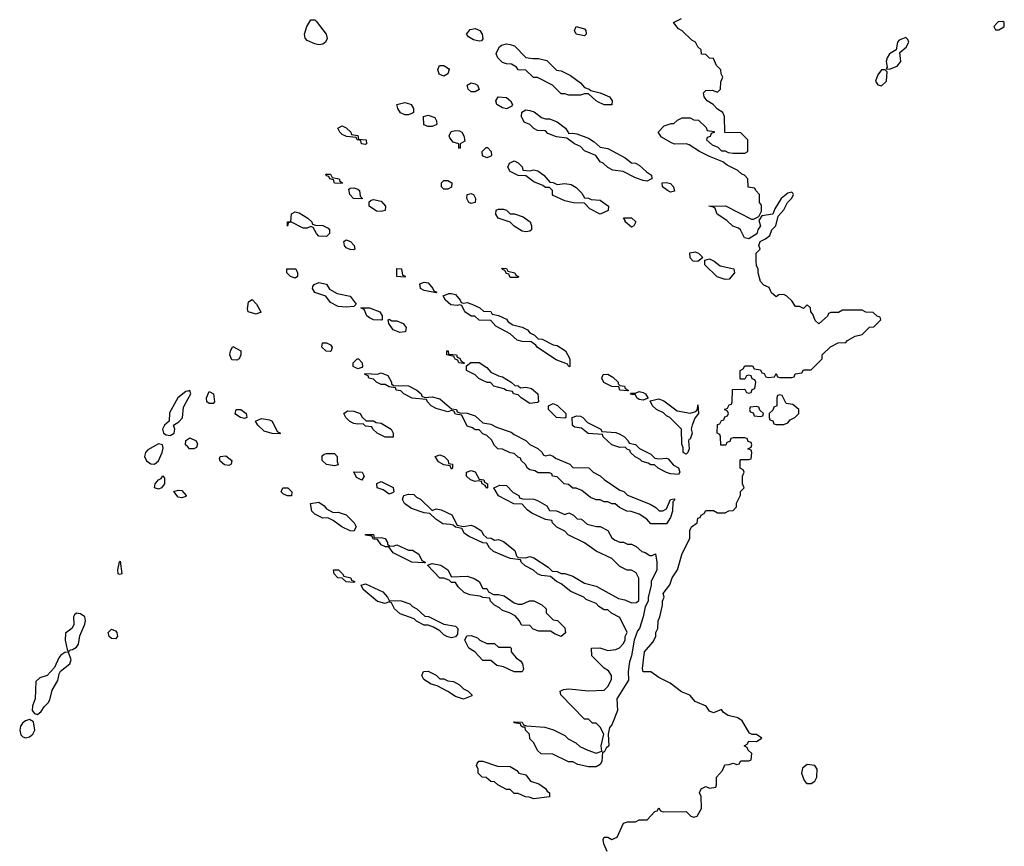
# Model space of a CAD drawing. Header units: inches. Extents: x 2792272 to 2951639, y 860504 to 1033803.
# Tile 118 of 209: x 2839140 to 2844178, y 995036 to 999265. Entities that reach past the tile are written whole.
import ezdxf

# ---------------------------------------------------------------- set-up
doc = ezdxf.new("R2010")
doc.units = ezdxf.units.IN
doc.header["$MEASUREMENT"] = 0
doc.layers.add('C8939', color=7, linetype='Continuous')
doc.layers.add('C8949', color=7, linetype='Continuous')

msp = doc.modelspace()

# ---------------------------------------------------------------- linework, layer by layer
at = {"layer": 'C8939', "color": 4}
for points, elevation in [([(2840000, 997365), (2839990, 997362), (2839949.3, 997330.7), (2839906.8, 997253.2), (2839903.7, 997210), (2839880.4, 997190), (2839870.3, 997170), (2839875.5, 997150), (2839890, 997141.1), (2839910, 997137.7), (2839930, 997148.8), (2839934, 997170), (2839927, 997190), (2839953.2, 997206.8), (2839971.9, 997228.1), (2839977.6, 997282.4), (2840000, 997322.7)], 12), ([(2840000, 997078.8), (2839988.7, 997090), (2839990, 997111.3), (2840000, 997118)], 8)]:
    msp.add_lwpolyline(points, dxfattribs=dict(at, elevation=elevation))
for points, elevation in [([(2839850, 997095.1), (2839796, 997064), (2839783.1, 997050), (2839778.5, 997030), (2839788.5, 997008.5), (2839810, 996992.9), (2839830, 996991.6), (2839850, 997008.5), (2839868.7, 997050), (2839873.2, 997073.2), (2839869.6, 997089.6)], 12), ([(2839850, 996862.7), (2839830, 996869.2), (2839833.2, 996890), (2839850, 996910.6), (2839863.2, 996916.8), (2839871.6, 996931.6), (2839879.8, 996919.8), (2839881, 996890), (2839864.7, 996870)], 8), ([(2839970, 996818), (2839950, 996822), (2839928.9, 996851.1), (2839950, 996858), (2839970, 996856), (2839990.8, 996830.8), (2839990, 996826)], 8), ([(2839650, 996426), (2839644, 996430), (2839641.2, 996450), (2839650, 996492), (2839654, 996494), (2839662, 996430)], 8), ([(2839430, 996229), (2839420.5, 996219.5), (2839414.8, 996210), (2839417.3, 996170), (2839408.2, 996151.8), (2839373.8, 996126.2), (2839371.5, 996090), (2839382.5, 996042.5), (2839390, 996031.3), (2839399.3, 996040.7), (2839410, 996042.6), (2839430, 996054), (2839441, 996070), (2839446.9, 996113.1), (2839472.5, 996172.5), (2839476, 996190), (2839472.7, 996210), (2839450, 996226)], 12), ([(2839630, 996097.2), (2839610, 996099.3), (2839597.2, 996110), (2839593.2, 996130), (2839610, 996146.8), (2839630, 996138.8), (2839636.3, 996130), (2839640.7, 996110)], 8), ([(2839390, 996029.3), (2839370, 996028), (2839350, 996014.5), (2839339.2, 996000.8), (2839317.1, 995950), (2839279.5, 995910), (2839242.7, 995897.3), (2839221.7, 995878.3), (2839218.2, 995790), (2839205.1, 995754.9), (2839204.2, 995730), (2839214.7, 995714.7), (2839230, 995710.3), (2839250, 995725.2), (2839264.5, 995750), (2839286, 995770), (2839293.9, 995786.1), (2839305.9, 995834.1), (2839335.1, 995884.9), (2839341.2, 995918.8), (2839348.3, 995931.7), (2839396.8, 995970), (2839403.1, 995990)], 12), ([(2839190, 995685.1), (2839170, 995677.7), (2839154.8, 995665.2), (2839143.2, 995650), (2839139.6, 995630), (2839146.1, 995606.1), (2839155.3, 995595.3), (2839170, 995591.7), (2839190, 995596.1), (2839206.9, 995610), (2839216.5, 995630), (2839210, 995673.2)], 12)]:
    msp.add_lwpolyline(points, close=True, dxfattribs=dict(at, elevation=elevation))
at = {"layer": 'C8949', "color": 4, "elevation": 8}
for points in [[(2840670, 999136.3), (2840650, 999141.1), (2840610, 999157.6), (2840599.7, 999170), (2840597.7, 999190), (2840609.8, 999230.2), (2840630, 999264.4), (2840650, 999264.4), (2840657.4, 999257.4), (2840707.7, 999190), (2840712.3, 999167.7), (2840704.9, 999150), (2840690, 999139.6)], [(2841490, 999154), (2841461.2, 999161.2), (2841436.4, 999176.4), (2841426, 999190), (2841445.2, 999214.8), (2841470, 999219.1), (2841494.8, 999210), (2841506, 999190), (2841510, 999166), (2841503.6, 999156.4)], [(2842030, 999182), (2841988, 999190), (2841978, 999210), (2841988, 999230), (2842030, 999218), (2842036, 999210), (2842038, 999190)], [(2844170, 999255.3), (2844147.1, 999252.9), (2844124.7, 999230), (2844132.7, 999212.7), (2844150, 999212), (2844170, 999224.7), (2844178, 999230), (2844178, 999250)], [(2843673.6, 999173.6), (2843639.8, 999160.2), (2843630.8, 999150), (2843624.7, 999110), (2843591, 999090), (2843579.1, 999070), (2843574, 999050), (2843578, 999022), (2843574, 999014), (2843590, 999011.3), (2843630, 999026), (2843649.2, 999050), (2843644, 999096), (2843676, 999124), (2843689, 999150), (2843684, 999164)], [(2841765.4, 999065.4), (2841793.6, 999066.4), (2841836.3, 999056.3), (2841886.4, 999006.4), (2841910, 999002.8), (2841958.8, 998978.8), (2842010, 998941), (2842030, 998918), (2842054, 998910), (2842062, 998902), (2842110, 998890.8), (2842158, 998870), (2842172, 998850), (2842170, 998828.7), (2842130, 998829), (2842102, 998842), (2842089, 998849), (2842050, 998886), (2842030, 998886), (2842010, 998878), (2841950, 998878), (2841930, 998886), (2841910, 998886), (2841866, 998930), (2841790, 998968), (2841768.4, 998968.4), (2841730, 999006), (2841690, 999008), (2841682, 999022), (2841656.4, 999036.4), (2841630, 999038), (2841610, 999046), (2841586, 999070), (2841578, 999090), (2841580.4, 999099.6), (2841594.6, 999125.4), (2841605.6, 999134.4), (2841630, 999140.7), (2841650, 999137.3), (2841671.3, 999130), (2841730, 999072)], [(2841310, 998975.3), (2841285.6, 998985.6), (2841279, 999010), (2841288, 999030), (2841310.6, 999030.6), (2841334.4, 999014.4), (2841338, 999010), (2841330, 998988)], [(2843550, 999008.7), (2843530, 998982), (2843518.8, 998950), (2843530, 998931.3), (2843550, 998926), (2843575.3, 998950), (2843578, 998998), (2843568, 999008)], [(2841450, 998895.3), (2841435.3, 998910), (2841428.7, 998930), (2841450, 998941), (2841470, 998936), (2841482, 998930), (2841490, 998908), (2841470, 998895.3)], [(2841630, 998809), (2841610, 998814), (2841582, 998830), (2841575.3, 998850), (2841588, 998870), (2841630, 998866), (2841651.3, 998850), (2841662, 998830), (2841658, 998822)], [(2841110, 998778), (2841088.7, 998788.7), (2841075.3, 998810), (2841068.7, 998831.3), (2841110, 998841), (2841134.4, 998834.4), (2841142, 998830), (2841154, 998810), (2841154, 998790), (2841150, 998786), (2841130, 998778)], [(2841830, 998758), (2841850, 998758), (2841890, 998742.8), (2841932, 998710), (2841950, 998682), (2841970, 998684.7), (2841990, 998681), (2842050, 998658), (2842079.8, 998639.8), (2842110, 998612), (2842150, 998606), (2842238.5, 998558.5), (2842270, 998532), (2842290, 998531.3), (2842310, 998521), (2842346.8, 998486.8), (2842372, 998470), (2842374, 998450), (2842370, 998448), (2842350, 998438), (2842330, 998442), (2842290, 998455.3), (2842227.3, 998487.3), (2842175.3, 998495.3), (2842148.4, 998508.4), (2842126, 998530), (2842110, 998538), (2842088, 998570), (2842030, 998594), (2842010, 998615.3), (2841978, 998630), (2841939, 998659), (2841886, 998666), (2841842.7, 998682.7), (2841830, 998695.3), (2841790, 998698), (2841770, 998708), (2841750, 998728), (2841721.2, 998741.2), (2841708, 998770), (2841708.4, 998791.6), (2841730, 998802.8), (2841750, 998800.7), (2841773, 998793), (2841810, 998764.7)], [(2841230, 998718), (2841207.3, 998727.3), (2841206, 998770), (2841230, 998776), (2841263.6, 998763.6), (2841272.7, 998747.3), (2841274, 998730), (2841270, 998726), (2841250, 998718)], [(2840910, 998626), (2840888.9, 998628.9), (2840886, 998646), (2840866, 998650), (2840862, 998662), (2840812.7, 998667.3), (2840790, 998678), (2840778, 998690), (2840768, 998710), (2840790, 998722), (2840810, 998712), (2840834, 998690), (2840838, 998678), (2840870, 998672), (2840874, 998654), (2840912, 998650), (2840914, 998630)], [(2841390, 998606), (2841386, 998610), (2841386, 998630), (2841358, 998638), (2841340.4, 998660.4), (2841338, 998670), (2841348, 998692), (2841370, 998698), (2841390, 998696), (2841402, 998690), (2841412, 998670), (2841416.9, 998643.1), (2841394, 998630), (2841394, 998610)], [(2841530, 998558), (2841508.4, 998568.4), (2841506, 998590), (2841526, 998610), (2841534, 998610), (2841552, 998590), (2841554, 998570), (2841550, 998566)], [(2841750, 998491.3), (2841770, 998496), (2841790.7, 998490.7), (2841822, 998470), (2841852.7, 998432.7), (2841870, 998432), (2841890, 998422), (2841930, 998426), (2841962, 998422), (2841986.4, 998406.4), (2842016.9, 998376.9), (2842030, 998354), (2842050, 998352), (2842064.7, 998344.7), (2842110, 998341), (2842152, 998310), (2842151.1, 998288.9), (2842110, 998269), (2842056.4, 998296.4), (2842030, 998326), (2841972.7, 998327.3), (2841930, 998338), (2841870, 998366), (2841866, 998370), (2841866, 998390), (2841850, 998406), (2841830, 998406), (2841816.4, 998416.4), (2841770, 998435.3), (2841730, 998466), (2841690, 998468), (2841650, 998488), (2841638, 998510), (2841646, 998530), (2841670, 998542), (2841690, 998532), (2841711.1, 998511.1), (2841714, 998494)], [(2840790, 998426), (2840750, 998428), (2840746, 998446), (2840726, 998450), (2840722, 998462), (2840710, 998466), (2840706, 998474), (2840730, 998474), (2840738, 998458), (2840774, 998450), (2840778, 998438), (2840792, 998430)], [(2840890, 998348), (2840848, 998350), (2840828.7, 998370), (2840823.1, 998396.9), (2840830, 998402), (2840850, 998404.7), (2840870, 998398), (2840878, 998390), (2840882, 998362), (2840894, 998350)], [(2841310, 998398), (2841298, 998410), (2841298, 998430), (2841310, 998442), (2841330, 998442), (2841351.3, 998430), (2841350, 998408), (2841330, 998398)], [(2842470, 998382.7), (2842455.3, 998390), (2842428.7, 998410), (2842428, 998430), (2842448.9, 998431.1), (2842470, 998426), (2842486, 998410), (2842490, 998388)], [(2841450, 998324), (2841438, 998330), (2841428, 998350), (2841428.9, 998371.1), (2841450, 998376), (2841462, 998370), (2841472, 998350), (2841470, 998328.7)], [(2840990, 998284), (2840965.6, 998285.6), (2840928, 998310), (2840927.3, 998332.7), (2840938, 998342), (2840950, 998344.7), (2840990, 998336), (2841011.3, 998310), (2841010, 998288.7)], [(2840710, 998155.3), (2840670, 998158), (2840658, 998170), (2840642, 998202), (2840630, 998206), (2840610, 998198), (2840590, 998198), (2840530, 998228), (2840514, 998226), (2840510, 998208), (2840509.2, 998230), (2840527.3, 998232.7), (2840530, 998270.7), (2840550, 998281), (2840570, 998276), (2840614, 998250), (2840634, 998230), (2840638, 998218), (2840652.7, 998212.7), (2840690, 998212), (2840718.8, 998198.8), (2840724.7, 998190), (2840724.7, 998170)], [(2841730, 998179), (2841710, 998182), (2841669.1, 998209.1), (2841650, 998228), (2841588, 998250), (2841575.3, 998270), (2841578, 998290), (2841590, 998296), (2841615.3, 998295.3), (2841630.9, 998290.9), (2841650, 998272), (2841671.1, 998271.1), (2841715.3, 998255.3), (2841751, 998230), (2841758, 998210), (2841758, 998190), (2841750, 998182)], [(2842270, 998204), (2842238, 998230), (2842238, 998238), (2842228.7, 998251.3), (2842270, 998251.3), (2842292, 998230), (2842282, 998210)], [(2840850, 998088), (2840830, 998088.7), (2840810, 998098), (2840802, 998110), (2840798, 998130), (2840810, 998138), (2840832, 998130), (2840852, 998110), (2840854, 998090)], [(2842610, 998028), (2842586, 998030), (2842570, 998046), (2842568, 998072), (2842596.9, 998076.9), (2842614, 998070), (2842632, 998052), (2842634, 998046)], [(2842750, 997935.3), (2842708.9, 997948.9), (2842646, 998010), (2842646, 998034), (2842670, 998042), (2842694, 998030), (2842724.7, 998004.7), (2842794, 997990), (2842798, 997970), (2842770, 997938)], [(2840550, 997942), (2840526, 997950), (2840506, 997970), (2840506, 997990), (2840552, 997990), (2840562, 997970), (2840562, 997950)], [(2841110, 997948), (2841068.7, 997950), (2841068.9, 997991.1), (2841094, 997990), (2841098, 997958), (2841110, 997954), (2841114, 997950)], [(2841650, 997946), (2841642, 997962), (2841630, 997966), (2841622, 997982), (2841610, 997986), (2841607.3, 997992.7), (2841630, 997992), (2841638, 997978), (2841674, 997970), (2841678, 997958), (2841692, 997950), (2841690, 997946)], [(2840810, 997794), (2840770, 997798), (2840730, 997818), (2840706, 997850), (2840649.1, 997869.1), (2840638, 997890), (2840640.4, 997899.6), (2840646, 997910), (2840670, 997921), (2840710, 997911.3), (2840725.4, 997885.4), (2840763.6, 997863.6), (2840831.3, 997850), (2840862, 997810), (2840850, 997798)], [(2841270, 997868), (2841210, 997879), (2841190, 997889), (2841187.3, 997912.7), (2841210, 997922), (2841230, 997918), (2841254, 997890), (2841258, 997878), (2841274, 997870)], [(2841410, 997814), (2841430, 997818), (2841454, 997810), (2841494, 997790), (2841512.7, 997772.7), (2841550, 997772), (2841558, 997758), (2841590, 997752), (2841630, 997732), (2841639.6, 997719.6), (2841663.6, 997703.6), (2841710, 997691.3), (2841737.3, 997677.3), (2841750, 997662), (2841774, 997650), (2841792, 997632), (2841814, 997630), (2841870, 997602), (2841890, 997598), (2841932, 997570), (2841954, 997530), (2841954, 997490), (2841950, 997488), (2841942, 997502), (2841884.7, 997524.7), (2841790, 997588), (2841780.4, 997600.4), (2841756.4, 997616.4), (2841710, 997619), (2841685.2, 997625.2), (2841650, 997658), (2841576.4, 997696.4), (2841550, 997726), (2841490, 997728), (2841468, 997748), (2841450, 997748.7), (2841418, 997770), (2841402, 997802), (2841390, 997806), (2841378, 997802), (2841345.6, 997805.6), (2841318, 997830), (2841307.3, 997852.7), (2841336.4, 997863.6), (2841350, 997864.7), (2841370, 997858), (2841394, 997830), (2841398, 997818)], [(2840350, 997758), (2840308, 997770), (2840304.7, 997784.7), (2840310, 997822), (2840330, 997834), (2840352, 997810), (2840374, 997770), (2840374, 997766), (2840370, 997766)], [(2840990, 997728), (2840950, 997729.2), (2840930, 997739), (2840915.3, 997750), (2840902, 997782), (2840886, 997790), (2840930, 997791), (2840982, 997770), (2840994, 997750), (2840994, 997730)], [(2841043.6, 997723.6), (2841070, 997724.7), (2841102, 997710), (2841118, 997690), (2841114, 997670), (2841110, 997668), (2841084.7, 997664.7), (2841050, 997678), (2841028, 997710), (2841026, 997730), (2841030, 997732)], [(2840730, 997568), (2840708.4, 997568.4), (2840686, 997590), (2840689, 997611), (2840710, 997611), (2840730, 997602), (2840738, 997590), (2840734, 997570)], [(2840250, 997522), (2840225.2, 997525.2), (2840215.3, 997550), (2840219, 997570), (2840230, 997592), (2840272, 997570), (2840272, 997550), (2840262, 997530)], [(2841410, 997506), (2841386, 997510), (2841382, 997522), (2841368, 997528), (2841362, 997542), (2841326, 997550), (2841326, 997570), (2841332, 997570), (2841334, 997554), (2841374, 997550), (2841378, 997538), (2841392.7, 997532.7), (2841398, 997518), (2841414, 997510), (2841414, 997506)], [(2840870, 997478), (2840846, 997490), (2840846, 997510), (2840866, 997530), (2840874, 997530), (2840892, 997510), (2840894, 997490), (2840890, 997486)], [(2841702, 997382), (2841730, 997384.7), (2841758, 997378), (2841791.3, 997350), (2841794, 997310), (2841790, 997306), (2841750, 997302), (2841706, 997330), (2841690, 997346), (2841666, 997350), (2841662, 997362), (2841630, 997368), (2841616.4, 997376.4), (2841566, 997390), (2841548, 997408), (2841532, 997408), (2841510, 997418), (2841489.1, 997429.1), (2841470, 997448), (2841426, 997470), (2841426, 997494), (2841448.4, 997511.6), (2841490, 997511), (2841530, 997484.7), (2841550, 997462), (2841590, 997442), (2841610, 997438), (2841654, 997410), (2841672.7, 997392.7), (2841690, 997392)], [(2841212.7, 997332.7), (2841250, 997336), (2841290, 997324.7), (2841350, 997274), (2841374, 997270), (2841378, 997258), (2841392.7, 997252.7), (2841430, 997252), (2841470, 997238), (2841510, 997202), (2841550, 997196), (2841579.8, 997179.8), (2841655.3, 997155.3), (2841670, 997142), (2841730, 997112), (2841750, 997092), (2841790.9, 997070.9), (2841814, 997050), (2841818, 997038), (2841830, 997034), (2841850, 997038), (2841870, 997032), (2841881, 997021), (2841954, 996990), (2841970, 996974), (2842051.6, 996971.6), (2842074, 996950), (2842110, 996932), (2842130, 996912), (2842210, 996858), (2842230.9, 996850.9), (2842250, 996832), (2842365.4, 996785.4), (2842394, 996770), (2842412.7, 996752.7), (2842430, 996752), (2842450, 996762), (2842469.1, 996810.9), (2842490, 996814), (2842490, 996806), (2842482, 996798), (2842480.7, 996750), (2842470, 996718), (2842450, 996686), (2842370, 996686), (2842348, 996710), (2842310, 996735.3), (2842268.4, 996748.4), (2842246, 996750), (2842208.4, 996768.4), (2842187.3, 996787.3), (2842170, 996788), (2842150, 996798), (2842130, 996798), (2842110, 996808), (2842090, 996808), (2842060.4, 996820.4), (2842016.4, 996856.4), (2841987.3, 996867.3), (2841970, 996868), (2841947.3, 996887.3), (2841926, 996890), (2841890, 996926), (2841866, 996930), (2841862, 996942), (2841850, 996946), (2841792.7, 996947.3), (2841776.4, 996956.4), (2841750, 996962), (2841738, 996970), (2841728.4, 996988.4), (2841706, 997010), (2841702, 997022), (2841690, 997026), (2841670, 997046), (2841650, 997048), (2841610, 997068), (2841586, 997070), (2841570, 997086), (2841554.6, 997114.6), (2841530, 997138), (2841510, 997146), (2841490, 997166), (2841470, 997166), (2841456.4, 997176.4), (2841430, 997186), (2841402, 997242), (2841370, 997246), (2841362, 997262), (2841350, 997266), (2841330, 997258), (2841270, 997275.3), (2841246, 997290), (2841226, 997310), (2841222, 997322), (2841148.4, 997328.4), (2841106, 997350), (2841090, 997366), (2841066, 997370), (2841062, 997382), (2841030, 997386), (2841010, 997398), (2840990, 997398), (2840966, 997410), (2840950, 997426), (2840926, 997430), (2840922, 997442), (2840906, 997450), (2840910, 997454), (2840970, 997452), (2840990, 997458), (2841023.6, 997443.6), (2841042, 997410), (2841042, 997402), (2841052.7, 997392.7), (2841130, 997391.3), (2841172, 997370), (2841194, 997350), (2841198, 997338)], [(2842250, 997366), (2842210, 997368.7), (2842206, 997386), (2842170, 997388.7), (2842129.1, 997409.1), (2842118, 997430), (2842126, 997450), (2842150, 997451.3), (2842175.3, 997435.3), (2842202, 997410), (2842202, 997402), (2842210, 997394), (2842234, 997390), (2842238, 997378), (2842254, 997370), (2842254, 997366)], [(2840110, 997302), (2840098, 997310), (2840095.3, 997330), (2840110, 997362), (2840131, 997351), (2840136, 997310), (2840130, 997302)], [(2842330, 997318), (2842310, 997322), (2842298, 997330), (2842290, 997346), (2842270, 997348), (2842266, 997354), (2842290, 997354), (2842310, 997362), (2842330, 997358), (2842342, 997350), (2842354, 997330), (2842354, 997326), (2842350, 997326)], [(2843030, 997346), (2843018, 997342), (2843014, 997330), (2843014, 997290), (2842998, 997282), (2842992.7, 997267.3), (2842974, 997250), (2842974, 997230), (2842978, 997218), (2842992.7, 997212.7), (2842998, 997198), (2843010, 997194), (2843050, 997194), (2843070, 997202), (2843082, 997218), (2843106, 997230), (2843126, 997250), (2843126, 997270), (2843096.4, 997296.4), (2843062, 997302), (2843042, 997342)], [(2841930, 997226), (2841886, 997230), (2841846, 997270), (2841846, 997290), (2841870, 997302), (2841890.9, 997290.9), (2841934, 997250), (2841934, 997230)], [(2842570, 997251.3), (2842599, 997261), (2842608, 997270), (2842610, 997294), (2842614, 997250), (2842594.4, 997225.6), (2842580.7, 997190), (2842576, 997170), (2842581, 997150), (2842570, 997118), (2842563.6, 997116.4), (2842562, 997110), (2842566, 997070), (2842558.8, 997050), (2842550, 997041.2), (2842535.3, 997050), (2842534, 997074), (2842527.3, 997092.7), (2842526, 997170), (2842466, 997230), (2842450, 997238), (2842434, 997254), (2842398, 997270), (2842378, 997290), (2842366, 997314), (2842410, 997324.7), (2842435.3, 997315.3), (2842503.6, 997263.6)], [(2840290, 997224), (2840270, 997229), (2840245.6, 997245.6), (2840242, 997250), (2840248, 997270), (2840270.6, 997270.6), (2840298, 997250), (2840302, 997230)], [(2841050, 997128.7), (2841009.2, 997129.2), (2840969.1, 997149.1), (2840946, 997170), (2840942, 997182), (2840910, 997186), (2840898, 997198), (2840870, 997195.3), (2840850, 997199), (2840829.3, 997209.3), (2840808, 997230), (2840798, 997250), (2840816.4, 997263.6), (2840850, 997262.8), (2840882, 997250), (2840891.6, 997231.6), (2840912.7, 997212.7), (2840950, 997212), (2840963.6, 997203.6), (2840990, 997201), (2841041, 997170), (2841051.3, 997150)], [(2842910, 997286), (2842878, 997282), (2842874, 997270), (2842878, 997258), (2842892.7, 997252.7), (2842898, 997238), (2842930, 997234), (2842942, 997238), (2842946, 997250), (2842927.3, 997267.3), (2842922, 997282)], [(2840470, 997146), (2840432, 997148), (2840390, 997159), (2840358, 997190), (2840346, 997210), (2840376.4, 997223.6), (2840418, 997218), (2840431.3, 997210), (2840458, 997158), (2840474, 997150)], [(2842410, 997018), (2842450, 997022), (2842458, 997018), (2842485.4, 996985.4), (2842511.3, 996971.3), (2842518, 996950), (2842510, 996938), (2842470, 996942), (2842450, 996948.7), (2842406, 996970), (2842387.3, 996987.3), (2842370, 996988), (2842356.4, 996996.4), (2842324.7, 997004.7), (2842315.3, 997015.3), (2842288.9, 997028.9), (2842266, 997050), (2842262, 997062), (2842250, 997066), (2842238, 997078), (2842210, 997075.3), (2842169, 997089), (2842126, 997130), (2842122, 997142), (2842048.4, 997148.4), (2842015.3, 997175.3), (2841980.4, 997180.4), (2841968.4, 997188.4), (2841966, 997230), (2841990, 997238), (2842010, 997236), (2842022, 997230), (2842044.7, 997204.7), (2842114, 997170), (2842118, 997158), (2842190, 997152), (2842210, 997144.7), (2842234, 997130), (2842254, 997110), (2842258, 997098), (2842291.6, 997091.6), (2842311.6, 997071.6), (2842370, 997042), (2842390, 997022)], [(2840750, 996982), (2840709.1, 996989.1), (2840688, 997010), (2840687.3, 997032.7), (2840698, 997042), (2840710, 997044.7), (2840750, 997044.7), (2840764.7, 997030), (2840764.7, 997004.7), (2840770, 996988)], [(2840210, 996984), (2840187.2, 996987.2), (2840165.6, 997005.6), (2840162, 997018), (2840166, 997030), (2840193.7, 997033.7), (2840224.7, 997010), (2840222, 996990)], [(2841350, 996966), (2841342, 996982), (2841310, 996988), (2841283.1, 997003.1), (2841266, 997030), (2841290, 997038), (2841312, 997030), (2841332, 997010), (2841334, 996994), (2841354, 996990), (2841354, 996970)], [(2840890, 996908.7), (2840863.1, 996923.1), (2840848.7, 996951.3), (2840892, 996950), (2840902, 996930)], [(2841530, 996868), (2841522, 996882), (2841506, 996890), (2841502, 996902), (2841486, 996906), (2841470, 996902), (2841446, 996910), (2841426, 996930), (2841426, 996950), (2841450, 996958), (2841470, 996952), (2841490, 996914), (2841514, 996910), (2841518, 996898), (2841534, 996890), (2841534, 996870)], [(2841030, 996838), (2840999, 996859), (2840969.1, 996869.1), (2840967.3, 996892.7), (2840990, 996902), (2841050, 996872), (2841054, 996850), (2841050, 996846)], [(2840530, 996828.7), (2840510, 996829), (2840490, 996838), (2840478, 996850), (2840486, 996870), (2840512, 996870), (2840532, 996850)], [(2841930, 996734), (2841950, 996742), (2841974, 996730), (2841992, 996712), (2842014, 996710), (2842043.6, 996683.6), (2842091.6, 996671.6), (2842110, 996671.3), (2842150, 996652), (2842170, 996614), (2842183.6, 996603.6), (2842210, 996592), (2842230, 996592), (2842250, 996582), (2842270, 996582), (2842294, 996570), (2842323.6, 996543.6), (2842339.6, 996539.6), (2842363.6, 996523.6), (2842376.4, 996523.6), (2842392.7, 996532.7), (2842400.7, 996490), (2842400.5, 996450), (2842370.7, 996390), (2842370.7, 996370), (2842354.8, 996310), (2842354.8, 996290), (2842339.8, 996260.2), (2842330.6, 996210), (2842310.6, 996150), (2842301.4, 996138.6), (2842284.7, 996090), (2842270.8, 996010), (2842260.5, 995979.5), (2842254, 995930), (2842254.8, 995885.2), (2842196, 995790), (2842199.1, 995730), (2842170, 995658), (2842156.9, 995643.1), (2842150.6, 995610), (2842154.8, 995550), (2842141.4, 995538.6), (2842130, 995518), (2842122, 995518), (2842118, 995470), (2842110, 995454), (2842090, 995442), (2842050, 995442), (2841995.3, 995455.3), (2841970, 995468), (2841948.4, 995468.4), (2841867.3, 995507.3), (2841808.4, 995508.4), (2841790, 995526), (2841770, 995566), (2841750, 995586), (2841748, 995610), (2841728, 995630), (2841726, 995646), (2841714, 995646), (2841706, 995650), (2841702, 995662), (2841670, 995668), (2841668, 995672), (2841710, 995671.3), (2841718, 995658), (2841732.7, 995652.7), (2841826, 995646), (2841871, 995631), (2841930, 995602), (2841946.4, 995586.4), (2841985.4, 995565.4), (2842006.4, 995546.4), (2842047.1, 995527.1), (2842090, 995512), (2842118, 995522), (2842115.3, 995550), (2842128, 995610), (2842110, 995646), (2842090, 995666), (2842070, 995666), (2842050, 995686), (2842030, 995686), (2841908, 995810), (2841906, 995830), (2841922, 995838), (2841950, 995841), (2842050, 995831.3), (2842130, 995834), (2842150, 995854), (2842168, 995890), (2842168, 995910), (2842152.9, 995932.9), (2842130, 995948), (2842068, 996010), (2842066, 996050), (2842108.4, 996051.6), (2842150, 996038), (2842190, 996042), (2842208.4, 996051.6), (2842228.4, 996071.6), (2842238, 996090), (2842238, 996110), (2842248, 996130), (2842210, 996206), (2842168.4, 996228.4), (2842150, 996246), (2842130, 996246), (2842103.1, 996263.1), (2842090, 996278), (2842038, 996298), (2842026, 996310), (2841960.2, 996340.2), (2841910, 996378), (2841886, 996390), (2841856.4, 996416.4), (2841810, 996422), (2841789.1, 996429.1), (2841768.9, 996448.9), (2841726, 996470), (2841706, 996490), (2841702, 996502), (2841650, 996508), (2841564.7, 996544.7), (2841543.1, 996563.1), (2841530, 996586), (2841510, 996588), (2841440.2, 996620.2), (2841416.4, 996636.4), (2841402, 996662), (2841370, 996668), (2841358, 996678), (2841342, 996682), (2841305.6, 996685.6), (2841269.1, 996709.1), (2841238, 996738), (2841210, 996742), (2841144.7, 996764.7), (2841108, 996790), (2841098, 996810), (2841106, 996830), (2841130, 996838), (2841156, 996836), (2841170, 996822), (2841191.1, 996811.1), (2841250, 996754), (2841270, 996762), (2841296.9, 996756.9), (2841351, 996731), (2841378, 996678), (2841410, 996672), (2841450, 996678), (2841471, 996671), (2841502, 996650), (2841511.6, 996631.6), (2841530, 996614), (2841551.6, 996611.6), (2841570, 996602), (2841590, 996604.7), (2841615.3, 996595.3), (2841674, 996550), (2841682, 996522), (2841690, 996514), (2841730, 996512), (2841750, 996518), (2841770, 996512), (2841843.6, 996463.6), (2841863.6, 996443.6), (2841890, 996442), (2841910, 996432), (2841930, 996432), (2841970, 996418), (2842030, 996382), (2842090, 996366), (2842203.6, 996303.6), (2842236.9, 996296.9), (2842270, 996282), (2842296.4, 996283.6), (2842307.3, 996292.7), (2842307.3, 996407.3), (2842294.6, 996434.6), (2842270, 996448), (2842248.9, 996448.9), (2842210, 996468), (2842170, 996508), (2842090, 996546), (2842030, 996588), (2841946, 996630), (2841928.4, 996648.4), (2841888.9, 996668.9), (2841866, 996690), (2841862, 996702), (2841830, 996708), (2841760.2, 996740.2), (2841736.4, 996756.4), (2841710, 996786), (2841668.4, 996788.4), (2841589.1, 996829.1), (2841566, 996870), (2841596.4, 996883.6), (2841630, 996882), (2841665.4, 996845.4), (2841694, 996830), (2841698, 996818), (2841712.7, 996812.7), (2841770, 996812), (2841790, 996804.7), (2841836.9, 996776.9), (2841850, 996754), (2841887.3, 996752.7)], [(2840743.6, 996743.6), (2840770, 996744.7), (2840810.9, 996730.9), (2840851.1, 996691.1), (2840862, 996670), (2840850, 996648.7), (2840830, 996649), (2840788, 996670), (2840743.1, 996703.1), (2840716.4, 996716.4), (2840690, 996715.3), (2840650, 996735.3), (2840635.3, 996750), (2840628, 996790), (2840670, 996796), (2840698, 996778), (2840710, 996762)], [(2840954, 996614), (2840990, 996616), (2841010, 996611.3), (2841022, 996590), (2841022, 996582), (2841032.7, 996572.7), (2841050, 996572), (2841070, 996578), (2841130, 996551.3), (2841150, 996551.3), (2841182, 996530), (2841198, 996498), (2841214, 996490), (2841214, 996486), (2841210, 996486), (2841146, 996490), (2841050, 996538), (2841028, 996568), (2841012, 996568), (2840990, 996578), (2840970, 996606), (2840950, 996608), (2840942, 996622), (2840910, 996628), (2840908.4, 996631.6), (2840950, 996631.3)], [(2840850, 996386), (2840810, 996388.7), (2840790, 996408), (2840768, 996410), (2840748, 996430), (2840746, 996450), (2840770.9, 996450.9), (2840792, 996430), (2840798, 996418), (2840834, 996410), (2840838, 996398), (2840854, 996390)], [(2841350, 996414), (2841430, 996418), (2841465.4, 996405.4), (2841491.1, 996391.1), (2841510, 996354), (2841530, 996354), (2841538, 996338), (2841563.6, 996323.6), (2841590, 996324.7), (2841618, 996318), (2841670, 996282), (2841690, 996274), (2841710, 996274), (2841748.4, 996291.6), (2841770, 996292), (2841811.6, 996271.6), (2841834, 996250), (2841834, 996230), (2841870, 996194), (2841891.6, 996191.6), (2841930, 996154), (2841932, 996128), (2841910, 996108.7), (2841880.4, 996120.4), (2841856.4, 996136.4), (2841796.4, 996136.4), (2841767.3, 996147.3), (2841750, 996166), (2841707.3, 996167.3), (2841698, 996190), (2841674.6, 996214.6), (2841646, 996230), (2841610, 996242), (2841595.5, 996255.5), (2841569.1, 996269.1), (2841548, 996290), (2841546, 996306), (2841510, 996308), (2841496.4, 996316.4), (2841443.1, 996323.1), (2841414.6, 996334.6), (2841383.1, 996363.1), (2841370, 996386), (2841350, 996386), (2841338, 996398), (2841310, 996408), (2841290, 996408), (2841226, 996474), (2841250, 996482), (2841294.8, 996474.8), (2841331.1, 996451.1)], [(2841350, 996102), (2841326, 996110), (2841310, 996118), (2841290, 996138), (2841256.4, 996156.4), (2841230, 996168), (2841210, 996168), (2841170, 996188), (2841159, 996199), (2841086, 996226), (2841058, 996250), (2841042, 996282), (2841030, 996286), (2841010, 996278), (2840970, 996289), (2840898, 996350), (2840887.3, 996372.7), (2840910, 996378), (2840997.3, 996337.3), (2841022, 996310), (2841030, 996294), (2841091.1, 996291.1), (2841136, 996276), (2841150, 996262), (2841171.1, 996251.1), (2841212.7, 996212.7), (2841231.6, 996211.6), (2841310, 996172), (2841370, 996162), (2841382, 996150), (2841379.6, 996120.4), (2841370, 996108)], [(2841530, 996074), (2841570, 996074), (2841590, 996054), (2841650, 996054), (2841654, 996050), (2841654, 996030), (2841679.6, 995999.6), (2841703.6, 995983.6), (2841712, 995970), (2841718, 995942), (2841710, 995928), (2841670, 995928.7), (2841614.6, 995954.6), (2841580.4, 995960.4), (2841550, 995986), (2841510, 995986), (2841468, 996030), (2841438, 996050), (2841418, 996090), (2841427.3, 996112.7), (2841450, 996114), (2841482, 996102), (2841494, 996090)], [(2841290, 995892), (2841310, 995892), (2841330, 995882), (2841359.6, 995879.6), (2841390, 995862), (2841410, 995842), (2841434, 995830), (2841454, 995810), (2841454, 995806), (2841410, 995789), (2841370, 995802), (2841330, 995828.7), (2841276.4, 995856.4), (2841245.6, 995865.6), (2841208, 995890), (2841198, 995910), (2841206, 995930), (2841230, 995931.3), (2841271, 995911)], [(2841770, 995278), (2841747.3, 995287.3), (2841728.4, 995288.4), (2841690, 995306), (2841670, 995306), (2841650, 995326), (2841630, 995326), (2841586, 995350), (2841570, 995366), (2841550, 995368), (2841527.3, 995387.3), (2841506, 995390), (2841486, 995410), (2841486, 995430), (2841478, 995450), (2841480.4, 995459.6), (2841488.9, 995471.1), (2841510, 995471.3), (2841585.4, 995445.4), (2841650, 995444.7), (2841683.6, 995423.6), (2841694, 995410), (2841730, 995402), (2841754, 995370), (2841795.3, 995355.3), (2841830, 995331.3), (2841838, 995318), (2841851.3, 995310), (2841850, 995288.7)], [(2843170, 995455.3), (2843144.7, 995435.3), (2843141, 995410), (2843153.2, 995373.2), (2843161.6, 995361.6), (2843170, 995357.3), (2843190, 995358), (2843209.2, 995370), (2843218.4, 995390), (2843221.2, 995430), (2843209.1, 995449.1)]]:
    msp.add_lwpolyline(points, close=True, dxfattribs=at)
at = {"layer": 'C8949', "color": 4}
for points, elevation in [([(2842146, 995010), (2842129.1, 995049.1), (2842125.2, 995070), (2842130, 995082), (2842150, 995082), (2842170, 995071.3), (2842197.2, 995082.8), (2842230, 995154), (2842250, 995162), (2842290, 995162), (2842310, 995172), (2842350, 995172), (2842390, 995214), (2842402, 995218), (2842410, 995232), (2842418, 995218), (2842432.7, 995212.7), (2842550, 995214), (2842574, 995190), (2842590, 995184.7), (2842606, 995190), (2842628, 995230), (2842626, 995290), (2842618, 995310), (2842626, 995330), (2842650, 995342), (2842670, 995334), (2842702, 995338), (2842706, 995350), (2842706, 995390), (2842736.4, 995423.6), (2842747.3, 995452.7), (2842770, 995454), (2842790, 995462), (2842810, 995454), (2842822, 995458), (2842830, 995474), (2842870, 995474), (2842882, 995478), (2842886, 995510), (2842867.3, 995527.3), (2842862, 995542), (2842846, 995550), (2842862, 995558), (2842870, 995574), (2842910, 995572), (2842938, 995590), (2842910, 995608), (2842888, 995608), (2842874, 995614), (2842837.2, 995677.2), (2842813.6, 995693.6), (2842765.2, 995705.2), (2842741.2, 995721.2), (2842730, 995735.3), (2842690, 995718), (2842670, 995728), (2842652.5, 995752.5), (2842596.5, 995776.5), (2842568.9, 995808.9), (2842526, 995826), (2842468, 995870), (2842410, 995899), (2842370, 995929), (2842330, 995928.7), (2842326, 995946), (2842336, 996030), (2842378.9, 996081.1), (2842394, 996110), (2842395.3, 996130), (2842405.2, 996150), (2842406.6, 996190), (2842415.3, 996210), (2842429.3, 996270), (2842429.5, 996290.5), (2842437.2, 996310), (2842433.2, 996330), (2842466.3, 996373.7), (2842479, 996410), (2842505.2, 996450), (2842530, 996534), (2842568, 996610), (2842569.1, 996650.9), (2842578, 996670), (2842606, 996690), (2842610, 996714), (2842622, 996718), (2842626, 996730), (2842642, 996738), (2842650, 996754), (2842690, 996754), (2842710, 996742), (2842750, 996742), (2842768.4, 996751.6), (2842790, 996754), (2842807.3, 996772.7), (2842808.4, 996791.6), (2842827.3, 996832.7), (2842828.4, 996851.6), (2842846, 996870), (2842838, 996890), (2842838, 996930), (2842846, 996950), (2842842, 996962), (2842826, 996970), (2842826, 997010), (2842830, 997014), (2842870, 997014), (2842882, 997018), (2842886, 997050), (2842882, 997062), (2842866, 997070), (2842882, 997078), (2842886, 997090), (2842882, 997102), (2842867.3, 997107.3), (2842862, 997122), (2842850, 997126), (2842790, 997126), (2842778, 997122), (2842772.7, 997107.3), (2842758, 997102), (2842752.7, 997087.3), (2842727.3, 997087.3), (2842726, 997130), (2842722, 997142), (2842708, 997150), (2842710, 997194), (2842722, 997198), (2842730, 997214), (2842742, 997218), (2842747.3, 997232.7), (2842762, 997238), (2842766, 997250), (2842762, 997262), (2842746, 997270), (2842762, 997278), (2842770, 997294), (2842782, 997298), (2842786, 997310), (2842787.3, 997372.7), (2842850, 997374), (2842858, 997358), (2842870, 997354), (2842882, 997358), (2842887.3, 997372.7), (2842902, 997378), (2842906, 997410), (2842902, 997422), (2842887.3, 997427.3), (2842882, 997442), (2842870, 997446), (2842858, 997442), (2842850, 997426), (2842830, 997426), (2842826, 997430), (2842826, 997470), (2842842, 997478), (2842850, 997494), (2842890, 997494), (2842898, 997478), (2842930, 997474), (2842938, 997458), (2842950, 997454), (2842958, 997438), (2842970, 997434), (2843002, 997438), (2843010, 997454), (2843018, 997438), (2843030, 997434), (2843090, 997434), (2843102, 997438), (2843107.3, 997452.7), (2843142, 997458), (2843150, 997474), (2843190, 997474), (2843246, 997530), (2843246, 997550), (2843288.4, 997591.6), (2843328.4, 997611.6), (2843367.3, 997612.7), (2843376.4, 997623.6), (2843414.6, 997645.4), (2843450, 997654), (2843488.4, 997691.6), (2843510, 997694), (2843546, 997730), (2843542, 997742), (2843527.3, 997747.3), (2843507.3, 997767.3), (2843470, 997768), (2843450, 997778), (2843350, 997778), (2843330, 997766), (2843290, 997766), (2843278, 997762), (2843272.7, 997747.3), (2843228.9, 997708.9), (2843210, 997726), (2843198, 997758), (2843188, 997770), (2843186, 997790), (2843170, 997806), (2843150, 997788), (2843130, 997798), (2843110, 997798), (2843090, 997826), (2843066, 997850), (2843050, 997858), (2843023.6, 997856.4), (2843010, 997846), (2842987.3, 997867.3), (2842974.6, 997894.6), (2842947.3, 997907.3), (2842930, 997926), (2842918, 997970), (2842918, 997990), (2842910, 998006), (2842908.7, 998030), (2842908.7, 998070), (2842928, 998090), (2842922, 998110), (2842928, 998130), (2842956.4, 998143.6), (2842979, 998161), (2842988, 998190), (2843009, 998210), (2843020.2, 998259.8), (2843050, 998292), (2843068, 998330), (2843090, 998352), (2843099, 998370), (2843096.5, 998376.5), (2843090, 998382), (2843070, 998377.2), (2843036, 998350), (2843003.5, 998296.5), (2842994, 998270), (2842938, 998262), (2842922, 998238), (2842930.8, 998210), (2842916, 998190), (2842910.9, 998169.1), (2842870, 998144), (2842848.7, 998148.7), (2842828, 998190), (2842818, 998198), (2842789.1, 998209.1), (2842758, 998238), (2842709.3, 998269.3), (2842698, 998298), (2842690, 998306), (2842666, 998310), (2842751.6, 998311.6), (2842884.7, 998244.7), (2842895.3, 998244.7), (2842922, 998258), (2842935.3, 998284.7), (2842935.3, 998315.3), (2842926, 998330), (2842926, 998370), (2842906, 998390), (2842902, 998402), (2842867.3, 998407.3), (2842866, 998450), (2842848.4, 998468.4), (2842834.6, 998474.6), (2842813.6, 998493.6), (2842760.2, 998520.2), (2842738, 998538), (2842670, 998564), (2842618, 998590), (2842564.7, 998624.7), (2842550, 998629), (2842490, 998628), (2842474.6, 998634.6), (2842423.1, 998663.1), (2842406, 998690), (2842438, 998722), (2842472.7, 998732.7), (2842487.3, 998732.7), (2842506, 998750), (2842530, 998762), (2842570, 998762), (2842590, 998752), (2842614, 998750), (2842652.7, 998712.7), (2842658, 998698), (2842692.7, 998692.7), (2842692.7, 998687.3), (2842678, 998682), (2842672.7, 998667.3), (2842658, 998662), (2842654, 998650), (2842683.6, 998623.6), (2842712.7, 998612.7), (2842730, 998594), (2842750, 998594), (2842764.7, 998584.7), (2842790, 998582), (2842850, 998582), (2842866, 998590), (2842866, 998650), (2842830, 998686), (2842747.3, 998687.3), (2842746, 998770), (2842738, 998790), (2842710, 998806), (2842688, 998830), (2842658, 998850), (2842642, 998870), (2842638, 998890), (2842650, 998902), (2842683.6, 998903.6), (2842710, 998894), (2842726, 998910), (2842727.3, 998947.3), (2842738, 998970), (2842728.4, 998988.4), (2842727.3, 999007.3), (2842706, 999030), (2842690, 999066), (2842670, 999068), (2842650, 999086), (2842628.9, 999088.9), (2842626, 999110), (2842610, 999126), (2842598, 999150), (2842579, 999159), (2842530, 999208), (2842510, 999218), (2842486, 999250), (2842526, 999270)], 8), ([(2840000, 997322.7), (2840015.1, 997350), (2840010, 997368), (2840000, 997365)], 12), ([(2840000, 997118), (2840010, 997124.7), (2840042, 997110), (2840050, 997094), (2840044.7, 997075.3), (2840030, 997069.2), (2840009.4, 997069.4), (2840000, 997078.8)], 8)]:
    msp.add_lwpolyline(points, dxfattribs=dict(at, elevation=elevation))

doc.saveas('drawing.dxf')
